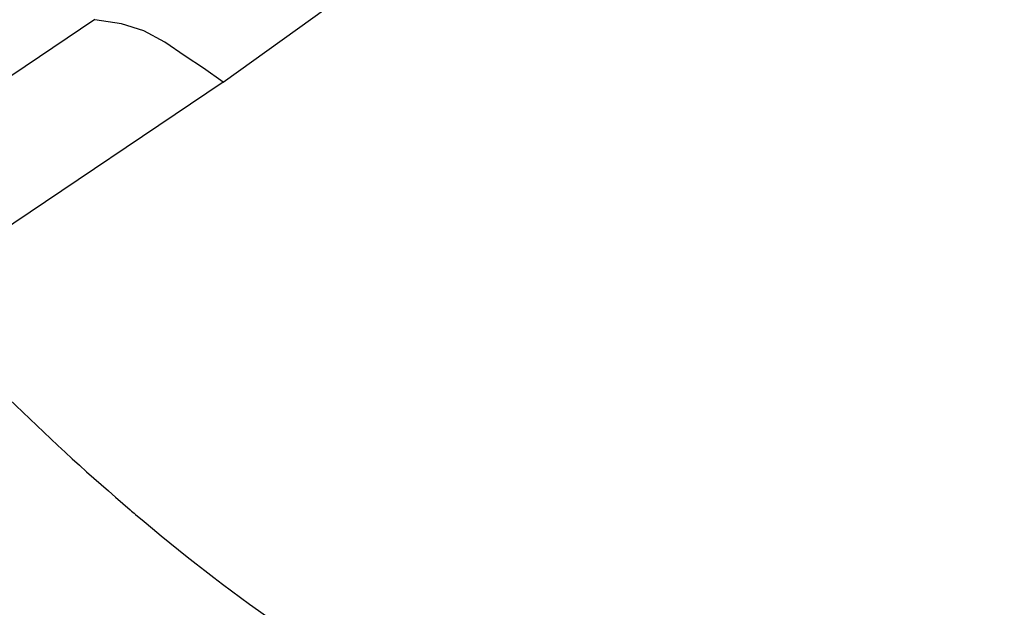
# Paper-space layout 'Sheet' of a CAD drawing. Header units: inches. Extents: x 0.2 to 10.8, y 0.2 to 8.3.
# Tile 16 of 256: x 1.4815 to 1.5872, y 1.7723 to 1.8354. Entities that reach past the tile are written whole.
import ezdxf

# ---------------------------------------------------------------- set-up
doc = ezdxf.new("R2010")
doc.units = ezdxf.units.IN
doc.header["$MEASUREMENT"] = 0
doc.layers.get('0').update_dxf_attribs({"lineweight": 5})

psp = doc.layouts.new('Sheet')

# ---------------------------------------------------------------- linework, layer by layer
at = {"color": 0, "linetype": 'ByBlock', "lineweight": -3}
for p, q in [((1.50333645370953, 1.828673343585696), (1.532027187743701, 1.849253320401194)), ((1.489561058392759, 1.835368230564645), (1.458981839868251, 1.814849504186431)), ((1.503336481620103, 1.828673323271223), (1.469495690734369, 1.805896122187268))]:
    psp.add_line(p, q, dxfattribs=at)
psp.add_lwpolyline([(1.50333645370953, 1.828673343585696), (1.501222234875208, 1.830140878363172), (1.499251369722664, 1.831454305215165), (1.497074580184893, 1.832942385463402), (1.494822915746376, 1.834148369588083), (1.492418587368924, 1.834918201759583), (1.48956517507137, 1.835356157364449)], dxfattribs=at)
psp.add_arc((1.642304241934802, 1.957577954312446), 0.2296507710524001, 229.5690481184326, 229.7508796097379, dxfattribs=at)
for points, knots in [([(1.572457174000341, 1.872985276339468), (1.582794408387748, 1.866048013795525), (1.617100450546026, 1.845341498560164), (1.658314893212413, 1.829752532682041), (1.686219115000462, 1.833068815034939)], [0, 0, 0, 0, 0.3070111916, 1, 1, 1, 1]), ([(1.572277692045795, 1.869807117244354), (1.578949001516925, 1.865358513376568), (1.603062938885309, 1.85032953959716), (1.629349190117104, 1.838138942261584), (1.649199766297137, 1.833278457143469)], [0, 0, 0, 0, 0.2817913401, 1, 1, 1, 1]), ([(1.45920269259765, 1.791555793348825), (1.464263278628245, 1.786162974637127), (1.482930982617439, 1.767527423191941), (1.504395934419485, 1.75120416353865), (1.52156050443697, 1.743002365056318)], [0, 0, 0, 0, 0.2799289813, 1, 1, 1, 1])]:
    psp.add_open_spline(points, degree=3, knots=knots, dxfattribs=at)
for points in [[(1.469495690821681, 1.805896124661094), (1.477002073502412, 1.797747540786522), (1.484935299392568, 1.789955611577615), (1.493368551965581, 1.782770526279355)], [(1.493924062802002, 1.782298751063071), (1.503657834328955, 1.77405880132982), (1.514151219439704, 1.766531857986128), (1.525458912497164, 1.76063447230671)]]:
    psp.add_open_spline(points, degree=3, dxfattribs=at)

doc.saveas('drawing.dxf')
